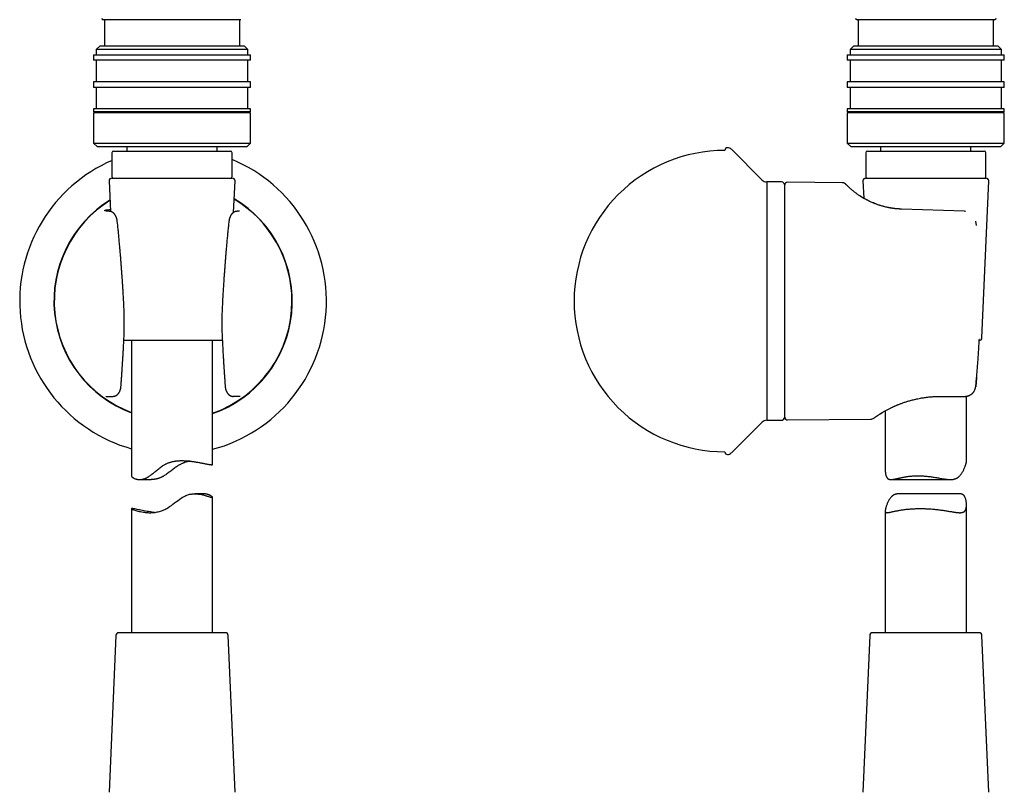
# Model space of a CAD drawing. Header units: millimetres. Extents: x 8 to 552, y 12 to 759.
# Tile 52 of 55: x 180 to 362, y 403 to 546. Entities that reach past the tile are written whole.
import ezdxf

# ---------------------------------------------------------------- set-up
doc = ezdxf.new("R2010")
doc.units = ezdxf.units.MM

msp = doc.modelspace()

# ---------------------------------------------------------------- linework, layer by layer
at = {"color": 7, "linetype": 'Continuous', "lineweight": 30}
for p, q in [((220.58, 545.66), (195.18, 545.66)), ((195.38, 545.66), (195.38, 540.86)), ((220.38, 540.86), (220.38, 545.66)), ((347.15, 545.66), (334.45, 545.66)), ((334.65, 545.66), (334.65, 540.86)), ((359.85, 545.66), (347.15, 545.66)), ((359.65, 540.86), (359.65, 545.66)), ((194.58, 540.86), (193.88, 540.16)), ((194.58, 540.86), (207.88, 540.86)), ((207.88, 540.86), (221.18, 540.86)), ((221.88, 540.16), (221.18, 540.86)), ((333.85, 540.86), (333.15, 540.16)), ((333.85, 540.86), (360.45, 540.86)), ((361.15, 540.16), (360.45, 540.86)), ((193.38, 539.16), (193.38, 538.16)), ((193.38, 539.16), (207.88, 539.16)), ((193.88, 540.16), (193.88, 539.16)), ((207.88, 540.16), (193.88, 540.16)), ((221.88, 540.16), (207.88, 540.16)), ((207.88, 539.16), (222.38, 539.16)), ((221.88, 539.16), (221.88, 540.16)), ((222.38, 538.16), (222.38, 539.16)), ((332.65, 539.16), (332.65, 538.16)), ((332.65, 539.16), (361.65, 539.16)), ((333.15, 540.16), (333.15, 539.16)), ((361.15, 540.16), (333.15, 540.16)), ((361.15, 539.16), (361.15, 540.16)), ((361.65, 538.16), (361.65, 539.16)), ((207.88, 538.16), (193.38, 538.16)), ((193.88, 538.16), (193.88, 534.16)), ((222.38, 538.16), (207.88, 538.16)), ((221.88, 534.16), (221.88, 538.16)), ((361.65, 538.16), (332.65, 538.16)), ((333.15, 538.16), (333.15, 534.16)), ((361.15, 534.16), (361.15, 538.16)), ((193.38, 534.16), (193.38, 533.16)), ((207.88, 534.16), (193.38, 534.16)), ((207.88, 533.16), (193.38, 533.16)), ((193.88, 533.16), (193.88, 529.16)), ((222.38, 534.16), (207.88, 534.16)), ((222.38, 533.16), (207.88, 533.16)), ((221.88, 529.16), (221.88, 533.16)), ((222.38, 533.16), (222.38, 534.16)), ((332.65, 534.16), (332.65, 533.16)), ((361.65, 534.16), (332.65, 534.16)), ((361.65, 533.16), (332.65, 533.16)), ((333.15, 533.16), (333.15, 529.16)), ((361.15, 529.16), (361.15, 533.16)), ((361.65, 533.16), (361.65, 534.16)), ((193.38, 529.16), (193.38, 528.66)), ((207.88, 529.16), (193.38, 529.16)), ((207.88, 528.66), (193.38, 528.66)), ((193.38, 528.46), (193.38, 522.86)), ((207.88, 528.46), (193.38, 528.46)), ((193.88, 528.66), (193.88, 528.46)), ((222.38, 529.16), (207.88, 529.16)), ((222.38, 528.66), (207.88, 528.66)), ((222.38, 528.46), (207.88, 528.46)), ((221.88, 528.46), (221.88, 528.66)), ((222.38, 528.66), (222.38, 529.16)), ((222.38, 522.86), (222.38, 528.46)), ((332.65, 529.16), (332.65, 528.66)), ((361.65, 529.16), (332.65, 529.16)), ((361.65, 528.66), (332.65, 528.66)), ((332.65, 528.46), (332.65, 522.86)), ((361.65, 528.46), (332.65, 528.46)), ((333.15, 528.66), (333.15, 528.46)), ((361.15, 528.46), (361.15, 528.66)), ((361.65, 528.66), (361.65, 529.16)), ((361.65, 522.86), (361.65, 528.46)), ((193.38, 522.86), (194.08, 522.16)), ((193.38, 522.86), (207.88, 522.86)), ((207.88, 522.16), (194.08, 522.16)), ((199.53, 522.16), (199.53, 521.38)), ((207.88, 522.86), (222.38, 522.86)), ((221.68, 522.16), (207.88, 522.16)), ((216.23, 521.38), (216.23, 522.16)), ((221.68, 522.16), (222.38, 522.86)), ((332.65, 522.86), (333.35, 522.16)), ((332.65, 522.86), (361.65, 522.86)), ((360.95, 522.16), (333.35, 522.16)), ((338.8, 522.16), (338.8, 521.38)), ((355.5, 521.38), (355.5, 522.16)), ((360.95, 522.16), (361.65, 522.86)), ((196.78, 521.08), (196.78, 516.68)), ((197.08, 521.38), (218.68, 521.38)), ((218.98, 516.68), (218.98, 521.08)), ((316.94, 516.03), (311.22, 521.71)), ((336.05, 521.08), (336.05, 516.68)), ((336.35, 521.38), (357.95, 521.38)), ((358.25, 516.68), (358.25, 521.08)), ((196.26, 515.86), (196.5, 510.22)), ((196.75, 516.38), (219.01, 516.38)), ((219.26, 510.06), (219.51, 515.86)), ((320.51, 515.68), (317.76, 515.68)), ((317.76, 515.68), (317.76, 471.64)), ((321.01, 515.18), (321.01, 472.14)), ((321.09, 472.2), (321.09, 515.12)), ((331.69, 515.53), (321.6, 515.62)), ((335.53, 515.86), (335.67, 512.67)), ((336.03, 516.38), (345.05, 516.38)), ((345.05, 516.38), (358.28, 516.38)), ((357.53, 486.86), (358.78, 515.86)), ((321.09, 514.26), (321.01, 514.26)), ((354.32, 510.25), (342.66, 510.66)), ((354.32, 510.25), (354.46, 510.25)), ((354.49, 510.25), (354.46, 510.25)), ((354.5, 510.25), (354.49, 510.25)), ((197.84, 507.68), (197.75, 508.46)), ((218.4, 508.46), (218.3, 507.68)), ((356.42, 508.45), (356.42, 508.46)), ((356.5, 507.66), (356.42, 508.45)), ((217.17, 486.38), (198.97, 486.38)), ((198.98, 486.57), (198.98, 486.57)), ((200.38, 486.38), (200.38, 461.32)), ((215.38, 463.47), (215.38, 486.38)), ((195.68, 476.06), (195.74, 476.06)), ((195.74, 476.06), (196.96, 476.06)), ((219.16, 476.06), (219.18, 476.06)), ((220.4, 476.06), (219.18, 476.06)), ((220.46, 476.06), (220.4, 476.06)), ((349.91, 476.06), (354.26, 476.06)), ((354.26, 476.06), (354.35, 476.06)), ((354.65, 463.99), (354.65, 476.08)), ((321.01, 473.06), (321.09, 473.06)), ((339.65, 473.38), (339.65, 462.44)), ((311.22, 465.61), (316.94, 471.29)), ((317.76, 471.64), (320.51, 471.64)), ((321.6, 471.7), (336.95, 471.83)), ((201.91, 460.7), (204.03, 460.7)), ((340.72, 460.7), (351.69, 460.7)), ((213.61, 458.06), (212.07, 458.06)), ((215.38, 432.38), (215.38, 457.4)), ((353.38, 458.06), (342.31, 458.06)), ((200.38, 455.31), (200.38, 432.38)), ((339.65, 454.89), (339.65, 432.38)), ((354.65, 432.38), (354.65, 456.02)), ((197.51, 431.9), (196.26, 402.9)), ((217.75, 432.38), (198.01, 432.38)), ((219.51, 402.9), (218.25, 431.9)), ((336.78, 431.9), (335.53, 402.9)), ((345.8, 432.38), (337.28, 432.38)), ((357.03, 432.38), (345.8, 432.38)), ((358.78, 402.9), (357.53, 431.9))]:
    msp.add_line(p, q, dxfattribs=at)
at = {"color": 7, "linetype": 'Continuous', "lineweight": 30, "flags": 128}
for points in [[(356.42, 508.43), (356.42, 508.44), (356.42, 508.45)], [(357.19, 492.66), (357.19, 492.67), (357.19, 492.67)], [(357.03, 486.58), (357.04, 486.57), (357.03, 486.57)], [(356.37, 477.86), (356.37, 477.86), (356.37, 477.85)], [(204.64, 454.62), (204.55, 454.63), (204.21, 454.66), (203.87, 454.71), (203.55, 454.76), (203.25, 454.81), (202.95, 454.86), (202.66, 454.91), (202.39, 454.97), (202.13, 455.02), (201.89, 455.07), (201.65, 455.12), (201.42, 455.17), (201.22, 455.21), (201.03, 455.25), (200.87, 455.28), (200.72, 455.3), (200.61, 455.32), (200.52, 455.33), (200.45, 455.33), (200.41, 455.33), (200.39, 455.32), (200.39, 455.3), (200.41, 455.28), (200.45, 455.25), (200.52, 455.22), (200.6, 455.18), (200.71, 455.13), (200.84, 455.09), (200.99, 455.03), (201.16, 454.98), (201.35, 454.92), (201.57, 454.87), (201.8, 454.81), (202.05, 454.76), (202.32, 454.7), (202.61, 454.66), (202.77, 454.64), (202.93, 454.62), (203.09, 454.6), (203.26, 454.59), (203.43, 454.58), (203.61, 454.57), (203.79, 454.57), (203.97, 454.57), (204.16, 454.58), (204.35, 454.59), (204.54, 454.61), (204.74, 454.63), (204.94, 454.66), (205.14, 454.7), (205.34, 454.74), (205.54, 454.8), (205.74, 454.85), (205.94, 454.92), (206.14, 454.99), (206.34, 455.08), (206.54, 455.17), (206.73, 455.27), (206.92, 455.37), (207.11, 455.49), (207.43, 455.7), (207.75, 455.92), (208.05, 456.15), (208.36, 456.38), (208.67, 456.62), (208.98, 456.85), (209.29, 457.07), (209.61, 457.29), (209.77, 457.39), (209.93, 457.48), (210.09, 457.57), (210.26, 457.65), (210.43, 457.73), (210.6, 457.8), (210.77, 457.86), (210.95, 457.92), (211.12, 457.96), (211.29, 457.99), (211.46, 458.02), (211.62, 458.04), (211.79, 458.05), (211.96, 458.06), (212.12, 458.06), (212.28, 458.06), (212.5, 458.04), (212.71, 458.02), (212.91, 457.99), (213.11, 457.96), (213.3, 457.92), (213.49, 457.88), (213.66, 457.84), (213.83, 457.79), (213.98, 457.75), (214.13, 457.71), (214.25, 457.67), (214.37, 457.63), (214.49, 457.59), (214.6, 457.56), (214.77, 457.5), (214.93, 457.45), (215.05, 457.41), (215.16, 457.39), (215.25, 457.37), (215.31, 457.37), (215.31, 457.37)]]:
    msp.add_lwpolyline(points, dxfattribs=at)
at = {"color": 7, "linetype": 'Continuous', "lineweight": 30}
for centre, radius, start, end in [((195.18, 545.96), 0.3, 180, 270), ((334.45, 545.96), 0.3, 180, 270), ((359.85, 545.96), 0.3, 270, 0), ((197.08, 521.08), 0.3, 90, 180), ((218.68, 521.08), 0.3, 0, 90), ((310.51, 521.5), 0.5, 90, 180), ((310.51, 521), 1, 45.1969, 90), ((336.35, 521.08), 0.3, 90, 180), ((357.95, 521.08), 0.3, 0, 90), ((208.07, 493.66), 28.34, 113.469, 254.2619), ((208.07, 493.66), 28.34, 284.9497, 67.3574), ((197.08, 516.68), 0.3, 180, 270), ((218.68, 516.68), 0.3, 270, 0), ((336.35, 516.68), 0.3, 180, 270), ((357.95, 516.68), 0.3, 270, 0), ((196.75, 515.88), 0.5, 90, 182.4813), ((219.01, 515.88), 0.5, 357.5187, 90), ((317.78, 516.88), 1.2, 225.1969, 269), ((320.51, 515.18), 0.5, 360, 90), ((321.59, 515.12), 0.5, 89.5, 180), ((336.03, 515.88), 0.5, 90, 182.4813), ((358.28, 515.88), 0.5, 357.5187, 90), ((208.07, 493.66), 22.02, 121.9752, 249.5696), ((208.07, 493.66), 21.96, 122.0665, 249.5095), ((208.07, 493.66), 22.02, 289.3897, 59.1419), ((208.07, 493.66), 21.96, 0, 59.0548), ((208.07, 493.66), 21.96, 289.4464, 0), ((357.03, 486.88), 0.5, 270, 357.5187), ((317.78, 470.44), 1.2, 91, 134.8031), ((320.51, 472.14), 0.5, 270, 0), ((321.59, 472.2), 0.5, 180, 270.5), ((336.94, 472.83), 1, 270.4973, 306.1173), ((310.51, 465.82), 0.5, 180, 270), ((310.51, 466.32), 1, 270, 314.8031), ((198.01, 431.88), 0.5, 90, 177.5187), ((217.75, 431.88), 0.5, 2.4813, 90), ((337.28, 431.88), 0.5, 90, 177.5187), ((357.03, 431.88), 0.5, 2.4813, 90)]:
    msp.add_arc(centre, radius, start, end, dxfattribs=at)
for points, knots in [([(310.01, 521.5), (302.63, 521.5), (295.55, 518.57), (285.1, 508.13), (282.17, 501.04), (282.17, 486.28), (285.1, 479.19), (295.55, 468.75), (302.63, 465.82), (310.01, 465.82)], [0, 0, 0, 0, 0.25, 0.25, 0.5, 0.5, 0.75, 0.75, 1, 1, 1, 1]), ([(332.4, 515.23), (332.36, 515.26), (332.29, 515.33), (332.17, 515.41), (332.04, 515.47), (331.92, 515.51), (331.8, 515.53), (331.73, 515.53), (331.69, 515.53)], [0, 0, 0, 0, 0.184133, 0.371708, 0.56071, 0.708891, 0.855638, 1, 1, 1, 1]), ([(331.93, 515.5), (331.89, 515.51), (331.81, 515.53), (331.73, 515.53), (331.7, 515.52)], [0, 0, 0, 0, 0.509879, 1, 1, 1, 1]), ([(342.66, 510.66), (342.53, 510.67), (342.25, 510.68), (341.85, 510.71), (341.44, 510.75), (341.04, 510.8), (340.65, 510.87), (340.23, 510.94), (339.79, 511.04), (339.34, 511.15), (338.9, 511.27), (338.47, 511.41), (338.05, 511.55), (337.65, 511.71), (337.26, 511.87), (336.89, 512.03), (336.53, 512.2), (336.19, 512.38), (335.87, 512.56), (335.56, 512.74), (335.26, 512.91), (334.98, 513.09), (334.72, 513.26), (334.49, 513.43), (334.27, 513.59), (334.07, 513.74), (333.88, 513.89), (333.7, 514.03), (333.54, 514.16), (333.4, 514.29), (333.26, 514.4), (333.14, 514.51), (333.03, 514.61), (332.92, 514.71), (332.81, 514.82), (332.71, 514.91), (332.63, 515), (332.55, 515.07), (332.5, 515.13), (332.45, 515.17), (332.42, 515.21), (332.4, 515.23), (332.4, 515.23), (332.4, 515.23)], [0, 0, 0, 0, 0.021081, 0.042082, 0.063028, 0.083946, 0.104863, 0.125805, 0.151006, 0.176079, 0.201072, 0.226032, 0.251007, 0.275861, 0.300672, 0.32549, 0.35036, 0.37533, 0.40021, 0.425126, 0.450122, 0.475244, 0.500534, 0.523804, 0.547108, 0.570477, 0.59394, 0.617527, 0.640733, 0.662421, 0.684199, 0.70609, 0.728112, 0.750288, 0.777946, 0.805711, 0.833619, 0.861708, 0.889772, 0.917208, 0.944704, 0.972291, 1, 1, 1, 1]), ([(342.66, 510.66), (342.53, 510.66), (342.27, 510.67), (341.89, 510.7), (341.52, 510.74), (341.17, 510.78), (340.82, 510.83), (340.47, 510.89), (340.12, 510.96), (339.76, 511.04), (339.41, 511.13), (339.08, 511.22), (338.76, 511.31), (338.46, 511.41), (338.18, 511.51), (337.91, 511.61), (337.64, 511.71), (337.36, 511.83), (337.08, 511.95), (336.82, 512.07), (336.59, 512.18), (336.39, 512.28), (336.2, 512.38), (336.02, 512.47), (335.87, 512.56), (335.73, 512.63), (335.6, 512.71), (335.48, 512.78), (335.36, 512.85), (335.24, 512.93), (335.14, 512.99), (335.06, 513.04), (335.01, 513.07), (334.99, 513.09)], [0, 0, 0, 0, 0.042202, 0.083366, 0.123443, 0.16241, 0.200349, 0.237329, 0.279752, 0.320994, 0.361115, 0.400163, 0.43877, 0.475865, 0.511473, 0.545658, 0.578476, 0.619458, 0.658237, 0.694856, 0.727821, 0.758857, 0.787968, 0.815154, 0.840393, 0.863557, 0.8847, 0.904564, 0.928022, 0.949814, 0.969956, 0.988462, 1, 1, 1, 1]), ([(196.26, 510.25), (196.2, 510.25), (196.08, 510.26), (195.93, 510.28), (195.79, 510.3), (195.68, 510.32), (195.59, 510.33), (195.52, 510.35), (195.47, 510.37), (195.44, 510.39), (195.43, 510.41), (195.44, 510.42), (195.48, 510.44), (195.53, 510.46), (195.6, 510.48), (195.7, 510.5), (195.81, 510.51), (195.94, 510.53), (196.1, 510.55), (196.27, 510.56), (196.4, 510.58), (196.48, 510.58), (196.48, 510.58)], [0, 0, 0, 0, 0.052334, 0.104635, 0.156994, 0.209504, 0.262255, 0.315339, 0.367601, 0.419767, 0.471922, 0.524149, 0.576531, 0.629151, 0.68172, 0.734063, 0.786261, 0.8384, 0.890562, 0.942831, 0.995835, 1, 1, 1, 1]), ([(196.35, 510.24), (196.32, 510.25), (196.27, 510.25), (196.21, 510.26), (196.16, 510.26), (196.11, 510.27), (196.07, 510.27), (196.04, 510.28), (196.02, 510.28), (196, 510.28), (195.98, 510.28), (195.97, 510.29), (195.95, 510.29), (195.94, 510.29), (195.92, 510.29), (195.91, 510.29), (195.89, 510.3), (195.88, 510.3), (195.86, 510.3), (195.84, 510.3), (195.82, 510.31), (195.81, 510.31), (195.8, 510.31), (195.79, 510.31), (195.79, 510.31), (195.79, 510.31), (195.79, 510.31), (195.79, 510.31)], [0, 0, 0, 0, 0.079531, 0.151783, 0.216765, 0.274475, 0.324906, 0.368043, 0.401955, 0.429385, 0.452809, 0.475745, 0.498219, 0.520229, 0.54557, 0.57126, 0.603242, 0.642455, 0.683553, 0.730365, 0.77857, 0.823037, 0.863774, 0.900798, 0.934399, 0.965512, 1, 1, 1, 1]), ([(197.75, 508.46), (197.74, 508.5), (197.73, 508.57), (197.71, 508.67), (197.69, 508.76), (197.68, 508.83), (197.66, 508.9), (197.63, 508.99), (197.6, 509.08), (197.57, 509.16), (197.54, 509.24), (197.52, 509.29), (197.5, 509.34), (197.48, 509.38), (197.45, 509.42), (197.42, 509.48), (197.39, 509.53), (197.36, 509.59), (197.33, 509.63), (197.29, 509.68), (197.25, 509.74), (197.19, 509.8), (197.13, 509.87), (197.08, 509.91), (197.04, 509.95), (197.01, 509.97), (196.98, 510), (196.94, 510.03), (196.9, 510.05), (196.86, 510.07), (196.84, 510.09), (196.8, 510.11), (196.74, 510.14), (196.68, 510.16), (196.64, 510.18), (196.6, 510.19), (196.56, 510.2), (196.52, 510.21), (196.48, 510.22), (196.44, 510.23), (196.39, 510.24), (196.36, 510.24), (196.35, 510.24)], [0, 0, 0, 0, 0.044519, 0.083411, 0.115968, 0.142369, 0.166888, 0.205592, 0.243212, 0.285576, 0.311573, 0.336519, 0.357816, 0.375486, 0.39467, 0.42032, 0.452599, 0.477781, 0.499343, 0.521093, 0.554553, 0.594068, 0.633327, 0.664621, 0.681092, 0.69601, 0.714553, 0.73754, 0.758488, 0.773191, 0.785038, 0.799548, 0.826551, 0.854683, 0.868718, 0.882994, 0.898262, 0.91489, 0.933165, 0.953319, 0.975544, 1, 1, 1, 1]), ([(219.79, 510.24), (219.78, 510.24), (219.77, 510.24), (219.74, 510.24), (219.71, 510.23), (219.68, 510.23), (219.65, 510.22), (219.62, 510.21), (219.59, 510.21), (219.55, 510.2), (219.51, 510.18), (219.46, 510.16), (219.4, 510.14), (219.33, 510.1), (219.27, 510.07), (219.22, 510.04), (219.17, 510), (219.12, 509.96), (219.07, 509.92), (219.02, 509.88), (218.99, 509.84), (218.96, 509.81), (218.92, 509.77), (218.87, 509.71), (218.82, 509.64), (218.76, 509.55), (218.72, 509.47), (218.68, 509.4), (218.64, 509.33), (218.61, 509.26), (218.59, 509.2), (218.56, 509.15), (218.54, 509.09), (218.52, 509.02), (218.5, 508.95), (218.48, 508.88), (218.46, 508.8), (218.43, 508.7), (218.41, 508.58), (218.4, 508.5), (218.4, 508.46)], [0, 0, 0, 0, 0.021088, 0.039584, 0.055706, 0.069769, 0.082227, 0.093712, 0.105085, 0.117513, 0.136099, 0.157089, 0.179369, 0.21049, 0.238936, 0.261289, 0.2862, 0.314613, 0.344711, 0.370066, 0.38955, 0.408977, 0.429359, 0.453997, 0.502585, 0.550725, 0.580872, 0.614543, 0.649769, 0.682495, 0.704788, 0.726833, 0.753127, 0.783954, 0.807175, 0.835176, 0.868866, 0.907921, 0.951886, 1, 1, 1, 1]), ([(220.35, 510.31), (220.35, 510.31), (220.36, 510.31), (220.35, 510.31), (220.33, 510.31), (220.31, 510.31), (220.29, 510.3), (220.26, 510.3), (220.24, 510.29), (220.23, 510.29), (220.21, 510.29), (220.2, 510.29), (220.17, 510.29), (220.15, 510.28), (220.11, 510.28), (220.07, 510.27), (220.01, 510.27), (219.95, 510.26), (219.88, 510.25), (219.82, 510.25), (219.79, 510.24)], [0, 0, 0, 0, 0.02373, 0.099542, 0.170722, 0.237976, 0.303151, 0.365281, 0.394217, 0.421684, 0.447677, 0.476698, 0.513851, 0.559116, 0.612468, 0.673887, 0.743353, 0.820857, 0.906401, 1, 1, 1, 1]), ([(198.02, 505.92), (197.99, 506.21), (197.94, 506.8), (197.87, 507.38), (197.84, 507.68)], [0, 0, 0, 0, 0.499706, 1, 1, 1, 1]), ([(218.3, 507.68), (218.27, 507.38), (218.21, 506.8), (218.15, 506.21), (218.12, 505.92)], [0, 0, 0, 0, 0.500294, 1, 1, 1, 1]), ([(198.99, 492.72), (198.98, 492.91), (198.96, 493.28), (198.93, 493.82), (198.9, 494.33), (198.87, 494.82), (198.85, 495.28), (198.82, 495.71), (198.79, 496.12), (198.77, 496.5), (198.75, 496.85), (198.72, 497.18), (198.7, 497.48), (198.69, 497.76), (198.67, 498), (198.65, 498.2), (198.64, 498.38), (198.63, 498.55), (198.61, 498.76), (198.6, 499), (198.58, 499.29), (198.55, 499.61), (198.53, 499.95), (198.5, 500.31), (198.47, 500.7), (198.44, 501.11), (198.4, 501.54), (198.37, 501.98), (198.33, 502.43), (198.29, 502.88), (198.25, 503.35), (198.21, 503.84), (198.16, 504.35), (198.11, 504.88), (198.07, 505.41), (198.04, 505.75), (198.02, 505.92)], [0, 0, 0, 0, 0.0428255, 0.0836946, 0.1226073, 0.1595639, 0.1945645, 0.2270363, 0.2576216, 0.2863203, 0.3131326, 0.3380584, 0.3610976, 0.38225, 0.4015155, 0.4153289, 0.4279853, 0.4408279, 0.4548366, 0.4747247, 0.4965718, 0.5203783, 0.546145, 0.5738728, 0.6030153, 0.6340518, 0.6669838, 0.7018131, 0.7345157, 0.7687342, 0.8044708, 0.8417279, 0.8805082, 0.9208148, 0.9626514, 1, 1, 1, 1]), ([(218.12, 505.92), (218.11, 505.76), (218.07, 505.41), (218.03, 504.9), (217.98, 504.39), (217.94, 503.9), (217.9, 503.44), (217.86, 503.01), (217.83, 502.61), (217.8, 502.23), (217.77, 501.87), (217.74, 501.54), (217.72, 501.24), (217.69, 500.96), (217.67, 500.72), (217.66, 500.52), (217.65, 500.35), (217.63, 500.17), (217.62, 499.97), (217.6, 499.72), (217.58, 499.43), (217.55, 499.12), (217.53, 498.78), (217.5, 498.42), (217.47, 498.03), (217.45, 497.62), (217.42, 497.19), (217.39, 496.74), (217.36, 496.3), (217.33, 495.84), (217.3, 495.37), (217.27, 494.88), (217.24, 494.37), (217.21, 493.84), (217.18, 493.28), (217.17, 492.91), (217.16, 492.72)], [0, 0, 0, 0, 0.036919, 0.077882, 0.116872, 0.153893, 0.188948, 0.221467, 0.252095, 0.280834, 0.307686, 0.332652, 0.355734, 0.376933, 0.396249, 0.410106, 0.422804, 0.435613, 0.449593, 0.469448, 0.491267, 0.515049, 0.540795, 0.568503, 0.597626, 0.628642, 0.661551, 0.696353, 0.729026, 0.763207, 0.798898, 0.836099, 0.874809, 0.915029, 0.956759, 1, 1, 1, 1]), ([(198.98, 486.57), (199, 486.92), (199.03, 487.6), (199.05, 488.62), (199.06, 489.65), (199.06, 490.67), (199.03, 491.69), (199, 492.38), (198.99, 492.72)], [0, 0, 0, 0, 0.167159, 0.333906, 0.500402, 0.666808, 0.833287, 1, 1, 1, 1]), ([(217.16, 492.72), (217.14, 492.38), (217.11, 491.69), (217.09, 490.67), (217.08, 489.65), (217.09, 488.62), (217.11, 487.6), (217.14, 486.92), (217.16, 486.57)], [0, 0, 0, 0, 0.166713, 0.333192, 0.499598, 0.666094, 0.832841, 1, 1, 1, 1]), ([(198.44, 477.89), (198.45, 477.97), (198.46, 478.13), (198.48, 478.36), (198.49, 478.56), (198.5, 478.74), (198.51, 478.89), (198.52, 479.02), (198.53, 479.12), (198.53, 479.19), (198.54, 479.24), (198.54, 479.27), (198.54, 479.3), (198.54, 479.33), (198.55, 479.36), (198.55, 479.39), (198.55, 479.42), (198.55, 479.47), (198.56, 479.54), (198.57, 479.63), (198.57, 479.74), (198.58, 479.87), (198.59, 480.03), (198.61, 480.2), (198.62, 480.4), (198.63, 480.62), (198.65, 480.85), (198.67, 481.1), (198.68, 481.36), (198.7, 481.65), (198.72, 481.95), (198.74, 482.28), (198.76, 482.61), (198.78, 482.97), (198.81, 483.35), (198.83, 483.75), (198.86, 484.17), (198.88, 484.62), (198.91, 485.08), (198.93, 485.56), (198.96, 486.06), (198.98, 486.4), (198.98, 486.57)], [0, 0, 0, 0, 0.029235, 0.055523, 0.078865, 0.099263, 0.116718, 0.131232, 0.142804, 0.151436, 0.156873, 0.160022, 0.162993, 0.166177, 0.169575, 0.173187, 0.177013, 0.181053, 0.190209, 0.200409, 0.212558, 0.227969, 0.245857, 0.266221, 0.28906, 0.314374, 0.340721, 0.369302, 0.400114, 0.433158, 0.468432, 0.505247, 0.544211, 0.585324, 0.628585, 0.674943, 0.723536, 0.774364, 0.827425, 0.882718, 0.940244, 1, 1, 1, 1]), ([(217.16, 486.57), (217.17, 486.41), (217.18, 486.08), (217.21, 485.61), (217.23, 485.15), (217.26, 484.71), (217.28, 484.29), (217.3, 483.89), (217.32, 483.52), (217.35, 483.16), (217.37, 482.8), (217.39, 482.44), (217.41, 482.08), (217.43, 481.75), (217.45, 481.44), (217.47, 481.16), (217.49, 480.92), (217.5, 480.71), (217.51, 480.53), (217.52, 480.37), (217.53, 480.22), (217.54, 480.08), (217.55, 479.95), (217.56, 479.83), (217.57, 479.72), (217.58, 479.6), (217.58, 479.51), (217.59, 479.44), (217.59, 479.39), (217.6, 479.33), (217.6, 479.24), (217.61, 479.12), (217.62, 478.97), (217.63, 478.8), (217.65, 478.6), (217.66, 478.39), (217.68, 478.15), (217.69, 477.98), (217.7, 477.89)], [0, 0, 0, 0, 0.056904, 0.111677, 0.164317, 0.214825, 0.263198, 0.30863, 0.352003, 0.393315, 0.432565, 0.476604, 0.517719, 0.55591, 0.591174, 0.623512, 0.652921, 0.675674, 0.696298, 0.714793, 0.731363, 0.746977, 0.761761, 0.775712, 0.788832, 0.802539, 0.815201, 0.819976, 0.825939, 0.83351, 0.842691, 0.857015, 0.874053, 0.893807, 0.916277, 0.941465, 0.969372, 1, 1, 1, 1]), ([(356.37, 477.86), (356.41, 478.22), (356.48, 478.92), (356.58, 479.96), (356.67, 480.98), (356.75, 481.98), (356.82, 482.95), (356.88, 483.89), (356.94, 484.81), (356.99, 485.7), (357.02, 486.29), (357.03, 486.58)], [0, 0, 0, 0, 0.122589, 0.242507, 0.359752, 0.474327, 0.58623, 0.693535, 0.798265, 0.90042, 1, 1, 1, 1]), ([(356.54, 479.56), (356.52, 479.34), (356.47, 478.78), (356.41, 478.21), (356.37, 477.86)], [0, 0, 0, 0, 0.383482, 1, 1, 1, 1]), ([(196.99, 476.07), (197.02, 476.07), (197.09, 476.07), (197.19, 476.08), (197.29, 476.11), (197.37, 476.13), (197.43, 476.16), (197.47, 476.18), (197.51, 476.19), (197.54, 476.21), (197.56, 476.23), (197.6, 476.24), (197.63, 476.27), (197.68, 476.3), (197.72, 476.33), (197.77, 476.37), (197.81, 476.41), (197.84, 476.44), (197.87, 476.47), (197.91, 476.51), (197.94, 476.55), (197.99, 476.6), (198.03, 476.65), (198.07, 476.71), (198.1, 476.76), (198.12, 476.8), (198.15, 476.84), (198.17, 476.89), (198.2, 476.94), (198.22, 476.99), (198.24, 477.03), (198.25, 477.07), (198.27, 477.11), (198.28, 477.14), (198.3, 477.19), (198.32, 477.25), (198.34, 477.32), (198.36, 477.4), (198.39, 477.5), (198.41, 477.61), (198.43, 477.75), (198.44, 477.84), (198.44, 477.89)], [0, 0, 0, 0, 0.036037, 0.073225, 0.111214, 0.144808, 0.167016, 0.185446, 0.200562, 0.212455, 0.225371, 0.240365, 0.258243, 0.279243, 0.303442, 0.329097, 0.350278, 0.369363, 0.38787, 0.407571, 0.43015, 0.456784, 0.488204, 0.517835, 0.540374, 0.560245, 0.577737, 0.601403, 0.626268, 0.647124, 0.664028, 0.680848, 0.696319, 0.710478, 0.728562, 0.754455, 0.782027, 0.815089, 0.85365, 0.897625, 0.946763, 1, 1, 1, 1]), ([(217.7, 477.89), (217.7, 477.85), (217.71, 477.77), (217.72, 477.67), (217.74, 477.58), (217.75, 477.51), (217.77, 477.43), (217.79, 477.35), (217.82, 477.26), (217.85, 477.17), (217.88, 477.08), (217.91, 477.01), (217.94, 476.95), (217.97, 476.9), (218, 476.84), (218.03, 476.78), (218.07, 476.72), (218.11, 476.67), (218.14, 476.62), (218.18, 476.57), (218.22, 476.52), (218.27, 476.47), (218.31, 476.42), (218.36, 476.38), (218.39, 476.36), (218.42, 476.33), (218.46, 476.3), (218.5, 476.27), (218.55, 476.24), (218.6, 476.21), (218.63, 476.19), (218.67, 476.18), (218.7, 476.16), (218.74, 476.15), (218.78, 476.13), (218.83, 476.11), (218.9, 476.09), (218.98, 476.08), (219.07, 476.06), (219.13, 476.06), (219.16, 476.06)], [0, 0, 0, 0, 0.042989, 0.080888, 0.113027, 0.139226, 0.162506, 0.199468, 0.234606, 0.273528, 0.306342, 0.339968, 0.365526, 0.383818, 0.409522, 0.440602, 0.471456, 0.496478, 0.517704, 0.540951, 0.567521, 0.597589, 0.629121, 0.649759, 0.666669, 0.683093, 0.700305, 0.721664, 0.74567, 0.76689, 0.78358, 0.796535, 0.809757, 0.823998, 0.839543, 0.859623, 0.885718, 0.917857, 0.955977, 1, 1, 1, 1]), ([(354.35, 476.06), (354.35, 476.06), (354.36, 476.06), (354.38, 476.06), (354.42, 476.06), (354.47, 476.06), (354.54, 476.07), (354.62, 476.08), (354.7, 476.09), (354.78, 476.1), (354.83, 476.12), (354.88, 476.13), (354.92, 476.14), (354.96, 476.15), (355.01, 476.17), (355.09, 476.2), (355.2, 476.24), (355.34, 476.31), (355.43, 476.37), (355.49, 476.41), (355.53, 476.43), (355.56, 476.46), (355.6, 476.48), (355.63, 476.51), (355.66, 476.53), (355.72, 476.58), (355.81, 476.67), (355.92, 476.79), (356.01, 476.91), (356.09, 477.03), (356.17, 477.17), (356.24, 477.33), (356.3, 477.51), (356.35, 477.68), (356.36, 477.8), (356.37, 477.86)], [0, 0, 0, 0, 0.002381, 0.009164, 0.019801, 0.039977, 0.067004, 0.091652, 0.120119, 0.152407, 0.166137, 0.180458, 0.195368, 0.210868, 0.226958, 0.243637, 0.298363, 0.349334, 0.396552, 0.411609, 0.42624, 0.440446, 0.454226, 0.46758, 0.480509, 0.493012, 0.549539, 0.603946, 0.656241, 0.706435, 0.754541, 0.817312, 0.879119, 0.940002, 1, 1, 1, 1]), ([(195.7, 476.06), (195.71, 476.06), (195.72, 476.06), (195.72, 476.07), (195.73, 476.07)], [0, 0, 0, 0, 0.52338, 1, 1, 1, 1]), ([(196.96, 476.06), (196.96, 476.06), (196.96, 476.06), (196.96, 476.06), (196.97, 476.06), (196.98, 476.06), (196.98, 476.07), (196.99, 476.07)], [0, 0, 0, 0, 0.039118, 0.150547, 0.325278, 0.656718, 1, 1, 1, 1]), ([(337.67, 472.12), (337.68, 472.13), (337.7, 472.14), (337.75, 472.18), (337.82, 472.23), (337.91, 472.29), (338.03, 472.37), (338.16, 472.46), (338.3, 472.55), (338.45, 472.65), (338.61, 472.76), (338.79, 472.87), (338.99, 473), (339.2, 473.12), (339.42, 473.25), (339.65, 473.38), (339.88, 473.51), (340.13, 473.64), (340.38, 473.77), (340.6, 473.88), (340.8, 473.98), (340.97, 474.06), (341.14, 474.14), (341.32, 474.22), (341.49, 474.3), (341.67, 474.37), (341.85, 474.45), (342.06, 474.54), (342.28, 474.62), (342.52, 474.72), (342.78, 474.81), (343.06, 474.91), (343.35, 475.01), (343.66, 475.11), (343.99, 475.21), (344.34, 475.31), (344.7, 475.4), (345.09, 475.5), (345.49, 475.59), (345.92, 475.68), (346.34, 475.76), (346.73, 475.82), (347.11, 475.87), (347.5, 475.92), (347.9, 475.97), (348.31, 476), (348.73, 476.03), (349.15, 476.05), (349.55, 476.06), (349.81, 476.06), (349.91, 476.06)], [0, 0, 0, 0, 0.005746, 0.030295, 0.054249, 0.077633, 0.104975, 0.131556, 0.157269, 0.182037, 0.205823, 0.231494, 0.256728, 0.281618, 0.306201, 0.330511, 0.354119, 0.377315, 0.400078, 0.422408, 0.43641, 0.450262, 0.46397, 0.477541, 0.490982, 0.504297, 0.517812, 0.532149, 0.548084, 0.564969, 0.582711, 0.601275, 0.620667, 0.6409, 0.66143, 0.682793, 0.705013, 0.72812, 0.752153, 0.777159, 0.80305, 0.823851, 0.845107, 0.866836, 0.889061, 0.911806, 0.934678, 0.958109, 0.982133, 1, 1, 1, 1]), ([(338.58, 472.74), (338.58, 472.74), (338.58, 472.74), (338.61, 472.76), (338.65, 472.79), (338.71, 472.82), (338.79, 472.87), (338.87, 472.92), (338.96, 472.98), (339.06, 473.04), (339.14, 473.09), (339.19, 473.12), (339.2, 473.12)], [0, 0, 0, 0, 0.117365, 0.234744, 0.35238, 0.470511, 0.589375, 0.68681, 0.784548, 0.882712, 0.981424, 1, 1, 1, 1]), ([(337.53, 472.02), (337.54, 472.02), (337.54, 472.03), (337.57, 472.05), (337.61, 472.08), (337.65, 472.1), (337.67, 472.12), (337.68, 472.13)], [0, 0, 0, 0, 0.244795, 0.489414, 0.734271, 0.979778, 1, 1, 1, 1]), ([(200.39, 461.32), (200.38, 461.32), (200.38, 461.3), (200.4, 461.26), (200.44, 461.21), (200.51, 461.15), (200.59, 461.08), (200.69, 461.01), (200.82, 460.95), (200.96, 460.88), (201.1, 460.83), (201.23, 460.79), (201.33, 460.76), (201.45, 460.74), (201.56, 460.72), (201.69, 460.71), (201.82, 460.7), (201.95, 460.7), (202.12, 460.7), (202.28, 460.72), (202.43, 460.75), (202.54, 460.78), (202.66, 460.81), (202.78, 460.85), (202.91, 460.89), (203.03, 460.95), (203.15, 461), (203.27, 461.07), (203.4, 461.14), (203.56, 461.24), (203.76, 461.38), (204.02, 461.57), (204.3, 461.78), (204.58, 462.02), (204.87, 462.26), (205.17, 462.51), (205.47, 462.75), (205.78, 462.99), (206.06, 463.18), (206.28, 463.32), (206.46, 463.43), (206.64, 463.53), (206.83, 463.62), (207.03, 463.71), (207.23, 463.79), (207.44, 463.86), (207.65, 463.92), (207.86, 463.98), (208.07, 464.03), (208.28, 464.07), (208.5, 464.11), (208.71, 464.14), (208.92, 464.16), (209.14, 464.17), (209.35, 464.19), (209.56, 464.19), (209.83, 464.19), (210.14, 464.18), (210.51, 464.16), (210.86, 464.13), (211.21, 464.1), (211.56, 464.05), (211.89, 464.01), (212.21, 463.95), (212.52, 463.9), (212.81, 463.85), (213.1, 463.79), (213.38, 463.74), (213.64, 463.69), (213.9, 463.64), (214.14, 463.59), (214.36, 463.55), (214.57, 463.51), (214.76, 463.48), (214.91, 463.46), (215.05, 463.44), (215.16, 463.43), (215.25, 463.43), (215.32, 463.43), (215.36, 463.44), (215.38, 463.46), (215.38, 463.47), (215.38, 463.47)], [0, 0, 0, 0, 0.007486, 0.024073, 0.040714, 0.056901, 0.073133, 0.089656, 0.106225, 0.122701, 0.139224, 0.148292, 0.157369, 0.166487, 0.175606, 0.184774, 0.193943, 0.203172, 0.21242, 0.226128, 0.233031, 0.239933, 0.246885, 0.253837, 0.260844, 0.267866, 0.27471, 0.281567, 0.288468, 0.29537, 0.309243, 0.32318, 0.339418, 0.355694, 0.372053, 0.388431, 0.404908, 0.421411, 0.438009, 0.446341, 0.454673, 0.463423, 0.47219, 0.481028, 0.489865, 0.498776, 0.507687, 0.516673, 0.525677, 0.534414, 0.543167, 0.55198, 0.560793, 0.569662, 0.578532, 0.587453, 0.596386, 0.61186, 0.627388, 0.643209, 0.659078, 0.674866, 0.690698, 0.706441, 0.722224, 0.738285, 0.754389, 0.770398, 0.786451, 0.803645, 0.820894, 0.838475, 0.856116, 0.873682, 0.891311, 0.907955, 0.924653, 0.94167, 0.958745, 0.975745, 0.992802, 1, 1, 1, 1]), ([(211.18, 464.1), (211.12, 464.09), (210.99, 464.06), (210.79, 464.02), (210.59, 463.97), (210.4, 463.91), (210.2, 463.84), (210, 463.77), (209.81, 463.68), (209.61, 463.59), (209.42, 463.49), (209.23, 463.39), (208.99, 463.25), (208.72, 463.07), (208.41, 462.84), (208.1, 462.61), (207.8, 462.38), (207.49, 462.14), (207.18, 461.91), (206.86, 461.69), (206.6, 461.51), (206.38, 461.37), (206.22, 461.28), (206.05, 461.19), (205.88, 461.11), (205.71, 461.03), (205.54, 460.96), (205.36, 460.9), (205.18, 460.84), (205.01, 460.8), (204.83, 460.77), (204.66, 460.74), (204.49, 460.72), (204.31, 460.71), (204.16, 460.7), (204.06, 460.7), (204.03, 460.7)], [0, 0, 0, 0, 0.026006, 0.052462, 0.078972, 0.10491, 0.130901, 0.15711, 0.183318, 0.209749, 0.23618, 0.262828, 0.289526, 0.335148, 0.380899, 0.426887, 0.472935, 0.519246, 0.565612, 0.612203, 0.658906, 0.681845, 0.704811, 0.727908, 0.751004, 0.774281, 0.797557, 0.821061, 0.844632, 0.867599, 0.890624, 0.913858, 0.937094, 0.960513, 0.983934, 1, 1, 1, 1]), ([(345.74, 461.4), (345.87, 461.39), (346.13, 461.39), (346.53, 461.37), (346.93, 461.35), (347.34, 461.31), (347.74, 461.26), (348.14, 461.21), (348.53, 461.15), (348.92, 461.08), (349.3, 461.01), (349.68, 460.95), (350.06, 460.88), (350.37, 460.83), (350.62, 460.79), (350.81, 460.76), (351.01, 460.74), (351.2, 460.72), (351.38, 460.71), (351.57, 460.7), (351.75, 460.7), (351.95, 460.7), (352.14, 460.72), (352.3, 460.75), (352.42, 460.78), (352.54, 460.81), (352.66, 460.85), (352.77, 460.89), (352.87, 460.95), (352.97, 461), (353.07, 461.07), (353.17, 461.14), (353.28, 461.24), (353.43, 461.38), (353.59, 461.57), (353.74, 461.78), (353.89, 462.02), (354.03, 462.26), (354.15, 462.51), (354.26, 462.75), (354.36, 462.99), (354.43, 463.18), (354.48, 463.32), (354.52, 463.43), (354.55, 463.53), (354.58, 463.62), (354.61, 463.71), (354.63, 463.79), (354.64, 463.86), (354.65, 463.92), (354.66, 463.97), (354.65, 463.98), (354.65, 463.99)], [0, 0, 0, 0, 0.028156, 0.056639, 0.085226, 0.114033, 0.14294, 0.171833, 0.199938, 0.228334, 0.256809, 0.285456, 0.314183, 0.342872, 0.358628, 0.374385, 0.390212, 0.406039, 0.421963, 0.437887, 0.453922, 0.469957, 0.493769, 0.505748, 0.517728, 0.529803, 0.541877, 0.554051, 0.566225, 0.578123, 0.590021, 0.602, 0.613979, 0.638075, 0.662265, 0.690457, 0.718765, 0.74712, 0.775625, 0.804165, 0.832867, 0.861636, 0.876093, 0.890569, 0.905784, 0.920998, 0.936335, 0.95167, 0.96715, 0.98263, 0.99824, 1, 1, 1, 1]), ([(339.66, 462.44), (339.66, 462.42), (339.65, 462.32), (339.66, 462.14), (339.69, 461.91), (339.72, 461.69), (339.76, 461.51), (339.81, 461.37), (339.84, 461.28), (339.88, 461.19), (339.93, 461.11), (339.98, 461.03), (340.03, 460.96), (340.09, 460.9), (340.16, 460.84), (340.23, 460.8), (340.3, 460.77), (340.38, 460.74), (340.47, 460.72), (340.56, 460.71), (340.65, 460.7), (340.75, 460.7), (340.87, 460.7), (341.01, 460.72), (341.17, 460.74), (341.34, 460.77), (341.51, 460.8), (341.69, 460.84), (341.88, 460.88), (342.08, 460.92), (342.28, 460.97), (342.47, 461.01), (342.66, 461.05), (342.86, 461.09), (343.06, 461.13), (343.25, 461.17), (343.44, 461.2), (343.64, 461.23), (343.89, 461.27), (344.21, 461.31), (344.58, 461.35), (344.96, 461.37), (345.34, 461.39), (345.6, 461.39), (345.74, 461.4)], [0, 0, 0, 0, 0.009937, 0.045504, 0.081254, 0.117061, 0.153013, 0.170689, 0.188365, 0.206138, 0.223909, 0.241835, 0.25976, 0.277871, 0.295982, 0.313693, 0.331404, 0.349281, 0.367158, 0.385196, 0.403234, 0.421391, 0.439548, 0.464476, 0.489406, 0.51453, 0.539654, 0.564959, 0.590264, 0.61571, 0.641155, 0.663739, 0.686322, 0.708998, 0.731674, 0.752305, 0.772935, 0.793642, 0.814349, 0.853241, 0.889734, 0.926349, 0.963108, 1, 1, 1, 1]), ([(215.31, 457.37), (215.33, 457.37), (215.36, 457.37), (215.38, 457.39), (215.38, 457.41), (215.36, 457.45), (215.32, 457.5), (215.26, 457.55), (215.18, 457.61), (215.07, 457.68), (214.95, 457.75), (214.8, 457.81), (214.64, 457.88), (214.48, 457.93), (214.35, 457.97), (214.23, 458), (214.11, 458.02), (213.98, 458.04), (213.85, 458.05), (213.72, 458.06), (213.64, 458.06), (213.61, 458.06)], [0, 0, 0, 0, 0.062691, 0.125608, 0.189763, 0.254147, 0.31827, 0.382602, 0.445179, 0.507934, 0.57181, 0.635864, 0.699557, 0.763436, 0.79849, 0.83358, 0.868832, 0.904083, 0.939528, 0.974972, 1, 1, 1, 1]), ([(342.31, 458.06), (342.29, 458.06), (342.22, 458.06), (342.06, 458.06), (341.88, 458.04), (341.73, 458.01), (341.61, 457.99), (341.5, 457.95), (341.39, 457.91), (341.29, 457.87), (341.19, 457.82), (341.09, 457.76), (341, 457.69), (340.92, 457.62), (340.81, 457.52), (340.68, 457.38), (340.53, 457.19), (340.39, 456.98), (340.25, 456.74), (340.13, 456.5), (340.03, 456.25), (339.93, 456.01), (339.85, 455.77), (339.79, 455.58), (339.75, 455.44), (339.73, 455.33), (339.7, 455.23), (339.68, 455.14), (339.67, 455.05), (339.66, 454.97), (339.65, 454.9), (339.66, 454.84), (339.66, 454.78), (339.68, 454.73), (339.7, 454.69), (339.72, 454.65), (339.75, 454.63), (339.79, 454.6), (339.83, 454.59), (339.89, 454.58), (339.94, 454.57), (340.02, 454.57), (340.13, 454.58), (340.27, 454.6), (340.43, 454.63), (340.61, 454.66), (340.81, 454.71), (341.03, 454.76), (341.26, 454.81), (341.5, 454.86), (341.77, 454.91), (342.04, 454.97), (342.34, 455.02), (342.65, 455.07), (342.99, 455.12), (343.34, 455.17), (343.72, 455.21), (344.11, 455.25), (344.51, 455.28), (344.91, 455.3), (345.31, 455.32), (345.71, 455.33), (346.12, 455.33), (346.53, 455.33), (346.95, 455.32), (347.36, 455.3), (347.77, 455.28), (348.17, 455.25), (348.57, 455.22), (348.96, 455.18), (349.36, 455.13), (349.74, 455.09), (350.12, 455.03), (350.49, 454.98), (350.85, 454.92), (351.2, 454.87), (351.54, 454.81), (351.87, 454.76), (352.19, 454.7), (352.45, 454.66), (352.64, 454.64), (352.79, 454.62), (352.93, 454.6), (353.06, 454.59), (353.19, 454.58), (353.32, 454.57), (353.44, 454.57), (353.55, 454.57), (353.67, 454.58), (353.77, 454.59), (353.87, 454.61), (353.96, 454.63), (354.05, 454.66), (354.13, 454.7), (354.21, 454.74), (354.28, 454.79), (354.34, 454.85), (354.4, 454.92), (354.45, 454.99), (354.49, 455.08), (354.53, 455.17), (354.57, 455.27), (354.59, 455.37), (354.62, 455.52), (354.64, 455.7), (354.66, 455.92), (354.65, 456.15), (354.64, 456.38), (354.62, 456.62), (354.58, 456.85), (354.52, 457.08), (354.47, 457.25), (354.41, 457.39), (354.37, 457.48), (354.32, 457.57), (354.27, 457.66), (354.21, 457.73), (354.15, 457.8), (354.08, 457.86), (354, 457.92), (353.92, 457.96), (353.84, 457.99), (353.75, 458.02), (353.65, 458.04), (353.56, 458.06), (353.46, 458.06), (353.4, 458.06), (353.38, 458.06)], [0, 0, 0, 0, 0.0018666, 0.0080949, 0.0173441, 0.0219973, 0.0266504, 0.0313406, 0.0360308, 0.0407595, 0.0454882, 0.0501096, 0.0547311, 0.059384, 0.0640369, 0.0733966, 0.0827924, 0.0937429, 0.1047387, 0.1157523, 0.1268248, 0.1379103, 0.1490588, 0.1602334, 0.1658491, 0.171472, 0.1773818, 0.1832915, 0.1892484, 0.1952053, 0.2012182, 0.207231, 0.2132942, 0.2193574, 0.2252573, 0.2311573, 0.2370984, 0.2430397, 0.2490235, 0.2550075, 0.2610257, 0.2670439, 0.2774796, 0.288033, 0.298621, 0.3092806, 0.3199711, 0.3306484, 0.3412651, 0.351989, 0.362741, 0.3735552, 0.3843983, 0.3952241, 0.4068201, 0.4185454, 0.4303094, 0.4421608, 0.4540536, 0.4659424, 0.4771673, 0.4885173, 0.4999048, 0.5113755, 0.522885, 0.5343886, 0.5453559, 0.5564414, 0.5675608, 0.5787548, 0.5899828, 0.601199, 0.6123983, 0.6237163, 0.6350677, 0.6464924, 0.6579512, 0.6693973, 0.680995, 0.6927248, 0.6986109, 0.7044969, 0.7104313, 0.7163656, 0.7223247, 0.7282838, 0.734245, 0.7402136, 0.7461706, 0.7521275, 0.7581197, 0.7641119, 0.7701493, 0.7761867, 0.7822699, 0.7883531, 0.7943227, 0.8002924, 0.8063118, 0.8123313, 0.8184081, 0.824485, 0.8306109, 0.8367371, 0.8472208, 0.8577518, 0.8683021, 0.8789082, 0.8895256, 0.9001974, 0.9108864, 0.9216186, 0.9268953, 0.9321719, 0.9374772, 0.9427823, 0.9481335, 0.9534844, 0.9588908, 0.9642972, 0.9695842, 0.9748713, 0.9802078, 0.9855444, 0.9909289, 0.9963136, 1, 1, 1, 1])]:
    msp.add_open_spline(points, degree=3, knots=knots, dxfattribs=at)

doc.saveas('drawing.dxf')
